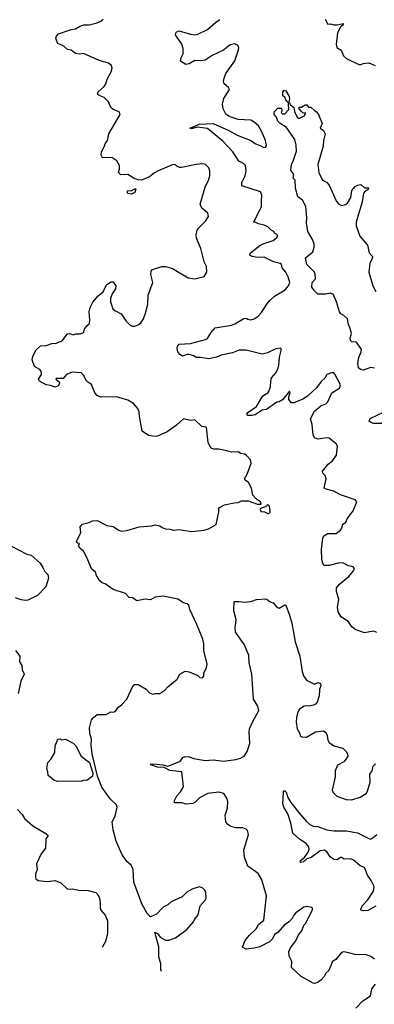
# Model space of a CAD drawing. Extents: x 2133461 to 2293071, y 753526 to 916327.
# Tile 65 of 256: x 2160934 to 2164052, y 814709 to 823379. Entities that reach past the tile are written whole.
import ezdxf

# ---------------------------------------------------------------- set-up
doc = ezdxf.new("R2010")
doc.units = 0

msp = doc.modelspace()

# ---------------------------------------------------------------- linework, layer by layer
at = {"layer": '0CON10XD'}
for points in [[(2162179.3, 814997), (2162173.3, 815015), (2162173.3, 815065), (2162157, 815127), (2162156, 815215), (2162122.5, 815345), (2162145, 815333.3), (2162169.7, 815299.7), (2162215, 815273.3), (2162243.9, 815273.9), (2162305, 815293.8), (2162405, 815370), (2162463.3, 815435), (2162470, 815455), (2162501.7, 815498.3), (2162520, 815575), (2162565, 815626.7), (2162573.8, 815645), (2162570, 815695), (2162562.5, 815715), (2162545, 815732.5), (2162515, 815742.5), (2162455, 815726.7), (2162404.2, 815695.8), (2162363.6, 815656.4), (2162265, 815611.2), (2162235.8, 815584.2), (2162194.2, 815565.8), (2162136.1, 815503.9), (2162085, 815480), (2162055, 815510), (2162007.8, 815595), (2161937.1, 815785), (2161932.5, 815895), (2161912.5, 815935), (2161875, 815967.5), (2161832.4, 816032.4), (2161783.3, 816145), (2161756.5, 816245), (2161746.2, 816315), (2161773.3, 816365), (2161792, 816445), (2161783.8, 816465), (2161729.5, 816519.5), (2161655, 816622.5), (2161617.6, 816717.6), (2161571.9, 816915), (2161563.2, 816986.8), (2161565.6, 817045), (2161550.6, 817095), (2161548.6, 817145), (2161566.1, 817213.9), (2161582.5, 817235), (2161615, 817260), (2161695, 817261.2), (2161734.2, 817285.8), (2161755, 817281.2), (2161772.3, 817287.7), (2161802, 817325), (2161830, 817345), (2161877.1, 817395), (2161931.2, 817515), (2161944.1, 817525.9), (2161975, 817526.7), (2162045, 817483.3), (2162075, 817453.3), (2162105, 817440), (2162125, 817446.7), (2162165, 817446.2), (2162211.2, 817475), (2162236.7, 817503.3), (2162317.7, 817572.3), (2162342.5, 817615), (2162388.3, 817641.7), (2162425, 817637.5), (2162500, 817605), (2162518.3, 817588.3), (2162540, 817585), (2162551.7, 817598.3), (2162552.5, 817625), (2162576.2, 817675), (2162582, 817705), (2162554, 817825), (2162553.8, 817885), (2162544, 817925), (2162491.5, 818055), (2162430, 818185), (2162421.2, 818225), (2162405, 818236), (2162375, 818243.3), (2162325, 818277.5), (2162195, 818304.3), (2162125, 818293.8), (2162085, 818271.2), (2162037, 818277), (2161965, 818262.5), (2161925, 818287.5), (2161895, 818292.5), (2161865, 818326.7), (2161755, 818362.5), (2161685, 818411.2), (2161659.3, 818419.3), (2161639.5, 818439.5), (2161610, 818485), (2161600, 818515), (2161564.2, 818544.2), (2161533.9, 818623.9), (2161496.1, 818696.1), (2161462.5, 818725), (2161450, 818745), (2161458.3, 818768.3), (2161445, 818770), (2161433.6, 818783.6), (2161470, 818865), (2161466.7, 818915), (2161485, 818936.7), (2161545, 818952.5), (2161575, 818967.5), (2161615, 818970), (2161700, 818925), (2161755, 818916.7), (2161803.9, 818883.9), (2161825, 818876.7), (2161875, 818881.2), (2161983, 818913), (2162095, 818921.2), (2162125, 818930), (2162165, 818922.5), (2162186.4, 818906.4), (2162215, 818896.7), (2162255, 818893.3), (2162285, 818883.3), (2162335, 818889.2), (2162445, 818872.9), (2162555, 818883.8), (2162595, 818896.7), (2162660, 818935), (2162686.2, 819045), (2162683.8, 819075), (2162690, 819085), (2162735, 819108.8), (2162820, 819125), (2162855, 819128.8), (2162885, 819142.5), (2162943, 819143), (2163025, 819112.5), (2163057, 819113), (2163050, 819135), (2163017, 819157), (2162983, 819193), (2162973.3, 819255), (2162946.7, 819305), (2162916.7, 819325), (2162912, 819335), (2162933.9, 819376.1), (2162968.8, 819475), (2162963.6, 819503.6), (2162925.9, 819545.9), (2162915, 819553.3), (2162875, 819560), (2162855, 819573.3), (2162795, 819571.2), (2162755, 819583.1), (2162685, 819596.7), (2162637.9, 819597.9), (2162624.5, 819604.5), (2162604.5, 819624.5), (2162590.8, 819655), (2162575, 819790), (2162535, 819796.7), (2162475, 819856.7), (2162435, 819850), (2162375, 819863.3), (2162312.3, 819807.7), (2162230.5, 819749.5), (2162145, 819711.2), (2162125, 819708.8), (2162065, 819718.8), (2162011.2, 819755), (2161988.3, 819888.3), (2161984.2, 819925), (2161972, 819955), (2161935, 819998.8), (2161885, 820028), (2161785, 820058.8), (2161646.4, 820056.4), (2161615, 820070), (2161593.3, 820095), (2161565, 820167.5), (2161520, 820195), (2161498.8, 820245), (2161475, 820268.8), (2161393.6, 820276.4), (2161345.9, 820254.1), (2161315, 820220), (2161255, 820220), (2161250, 820215), (2161279.3, 820189.3), (2161282.5, 820175), (2161272.5, 820155), (2161245.9, 820144.1), (2161205, 820158.8), (2161165, 820163.8), (2161107, 820197), (2161097.5, 820215), (2161124.2, 820255.8), (2161123.2, 820283.2), (2161110, 820300), (2161064.4, 820324.4), (2161043.8, 820385), (2161048.8, 820415), (2161075, 820470), (2161115, 820507.5), (2161165, 820510), (2161215, 820528.8), (2161255, 820531.2), (2161307.7, 820552.3), (2161355, 820613.8), (2161375, 820616.2), (2161405, 820603.8), (2161426.2, 820613.8), (2161467.5, 820612.5), (2161493.3, 820625), (2161503.3, 820655), (2161522.5, 820685), (2161547.5, 820705), (2161551.2, 820735), (2161544.2, 820805.8), (2161554, 820845), (2161577.7, 820892.3), (2161623.6, 820946.4), (2161666.1, 820983.9), (2161697.5, 821045), (2161735, 821072.5), (2161755, 821070), (2161780, 821035), (2161775, 821010), (2161746.7, 820965), (2161733.3, 820925), (2161732.5, 820895), (2161753.9, 820833.9), (2161769.3, 820819.3), (2161825, 820790), (2161868.3, 820728.3), (2161905, 820690), (2161925, 820681.2), (2161945, 820681.2), (2161975, 820691.2), (2162000, 820710), (2162021.2, 820745), (2162040, 820795), (2162060, 820875), (2162062, 820955), (2162103.3, 821065), (2162086.7, 821135), (2162090, 821165), (2162100.7, 821179.3), (2162185, 821207.5), (2162215, 821207.5), (2162278.3, 821188.3), (2162416.4, 821106.4), (2162475, 821096.2), (2162555, 821116.7), (2162578, 821155), (2162576, 821205), (2162555.9, 821245.9), (2162525.6, 821365), (2162487.8, 821455), (2162484.4, 821485), (2162494.4, 821525), (2162505.6, 821544.4), (2162566.2, 821605), (2162593.3, 821645), (2162588.8, 821675), (2162535, 821718.8), (2162520, 821755), (2162564.3, 821905), (2162594.2, 821965), (2162605.7, 822005), (2162607.1, 822045), (2162595.6, 822075.6), (2162566.7, 822105), (2162545, 822110.8), (2162485, 822105.6), (2162357.5, 822077.5), (2162338.3, 822078.3), (2162315, 822090), (2162305, 822102.5), (2162283, 822103), (2162152, 822048), (2162119.3, 822030.7), (2162075, 821994.4), (2162003.7, 821966.3), (2161975, 821968.2), (2161941.2, 821981.2), (2161885, 822016.2), (2161823, 822013), (2161803.3, 822033.3), (2161812.5, 822065), (2161810, 822095), (2161786.4, 822136.4), (2161745, 822166.7), (2161663, 822163), (2161650, 822185), (2161654, 822215), (2161680, 822265), (2161683.8, 822285), (2161706.7, 822315), (2161716.2, 822375), (2161817.5, 822545), (2161809.3, 822569.3), (2161755, 822587.5), (2161735, 822607.5), (2161715.8, 822655.8), (2161676.7, 822695), (2161632.3, 822712.3), (2161616.7, 822725), (2161624, 822745), (2161675, 822792.5), (2161690, 822815), (2161704.1, 822855.9), (2161741.2, 822925), (2161746.7, 822955), (2161738.3, 822978.3), (2161715, 822996.2), (2161631.2, 823021.2), (2161495, 823081.2), (2161455, 823076), (2161425, 823082), (2161385, 823110), (2161355, 823116), (2161325, 823142.5), (2161296.7, 823156.7), (2161270, 823170), (2161250, 823215), (2161256.7, 823235), (2161275, 823256.2), (2161385, 823294), (2161425, 823297.5), (2161459.3, 823320.7), (2161495, 823333.3), (2161545, 823334), (2161615, 823351.2), (2161647.5, 823365), (2161666.7, 823385)], [(2162905, 820747.5), (2162925, 820752.5), (2162941.2, 820741.2), (2162967, 820737), (2162995, 820746.2), (2163030.2, 820769.8), (2163060.3, 820799.7), (2163105.7, 820875), (2163132.7, 820907.3), (2163175, 820944.4), (2163269.5, 821000.5), (2163297.5, 821035), (2163308, 821065), (2163296, 821115), (2163274.2, 821155), (2163241.4, 821195), (2163235, 821223.3), (2163225, 821232.9), (2163165, 821247.1), (2163085, 821288.6), (2163025, 821284.3), (2162975, 821294.2), (2162958.8, 821305), (2162956.2, 821315), (2162963.8, 821325), (2163045, 821390.8), (2163075, 821406.2), (2163164, 821435), (2163195, 821460), (2163202.5, 821475), (2163195, 821487.5), (2163175, 821500), (2163170, 821515), (2163145, 821526.7), (2163115, 821556.2), (2163085, 821570), (2163035, 821580.8), (2163005, 821597.5), (2162992.5, 821595), (2163060, 821735), (2163060, 821785), (2163063.8, 821835), (2163052.5, 821865), (2162885.9, 821915.9), (2162885.8, 821945), (2162917.5, 822005), (2162924.2, 822045.8), (2162918.5, 822095), (2162902.7, 822112.7), (2162862.2, 822135), (2162806.9, 822215), (2162720.9, 822310.9), (2162585, 822420), (2162495, 822432), (2162445, 822417.5), (2162430, 822425), (2162515, 822460.8), (2162635, 822466.5), (2162773, 822403), (2162845, 822361.1), (2162959.1, 822319.1), (2163011.2, 822285), (2163055, 822267.5), (2163075, 822256.2), (2163095, 822253.8), (2163103.8, 822275), (2163094.2, 822315), (2163065.7, 822385), (2163033.1, 822445), (2162995, 822478.2), (2162965, 822494.6), (2162855, 822500.4), (2162776.1, 822526.1), (2162745, 822548.6), (2162723.1, 822595), (2162716.8, 822635), (2162728.2, 822685), (2162778.8, 822765), (2162771.2, 822781.2), (2162733.2, 822813.2), (2162727.3, 822837.3), (2162730.6, 822865), (2162745.7, 822905), (2162825, 823016.2), (2162857.5, 823115), (2162859.4, 823135), (2162848, 823155), (2162825, 823166.7), (2162785, 823158.1), (2162725, 823112), (2162627.3, 823062.7), (2162565, 823023.8), (2162527.5, 823017.5), (2162475, 823020), (2162425, 822991.2), (2162395, 822983.8), (2162347.5, 823015), (2162353.8, 823045), (2162371.7, 823078.3), (2162371.1, 823125), (2162359.4, 823165), (2162302.5, 823245), (2162309.6, 823270.4), (2162335, 823281.1), (2162435, 823250.6), (2162475, 823246.4), (2162499.3, 823250.7), (2162585, 823291.9), (2162655.6, 823354.4), (2162695, 823380)], [(2163620, 823385), (2163645, 823340), (2163667.5, 823342.5), (2163695, 823334.2), (2163725, 823334), (2163777.5, 823345), (2163777.5, 823335), (2163755.9, 823314.1), (2163728, 823265), (2163718, 823165), (2163724, 823135), (2163761.7, 823111.7), (2163782.2, 823062.2), (2163806.4, 823036.4), (2163915, 822986.2), (2163936.1, 822983.9), (2163955, 822993.3), (2164005, 823000), (2164060, 822975)], [(2163300, 822650), (2163295, 822650), (2163273.9, 822673.9), (2163266.1, 822696.1), (2163248.3, 822708.3), (2163246.7, 822745), (2163260.8, 822759.2), (2163275, 822753.8), (2163302.3, 822702.3), (2163305.9, 822684.1), (2163300, 822650)], [(2164055, 820312.2), (2164022.6, 820317.4), (2163955, 820293.6), (2163930, 820300), (2163914.1, 820314.1), (2163906.2, 820355), (2163916.5, 820405), (2163937.5, 820455), (2163938.6, 820475), (2163895, 820541.2), (2163855, 820544), (2163843, 820553), (2163839.2, 820575), (2163850.6, 820615), (2163841.2, 820661.2), (2163824.5, 820694.5), (2163817.8, 820745), (2163785, 820774.3), (2163758.3, 820788.3), (2163746, 820806), (2163719.5, 820895), (2163691.7, 820961.7), (2163665, 820971.5), (2163625, 820961.9), (2163555, 820962.5), (2163525, 820992.5), (2163503.3, 821025), (2163504.4, 821065), (2163533.8, 821096.2), (2163532.9, 821135), (2163525, 821156.2), (2163459.2, 821225), (2163447, 821283), (2163512, 821335), (2163522.4, 821377.6), (2163522.2, 821405), (2163508.5, 821445), (2163468.5, 821515), (2163455, 821590), (2163457.7, 821635), (2163449.1, 821735), (2163420.4, 821790.4), (2163378.3, 821818.3), (2163358.8, 821895), (2163356, 821965), (2163340, 821985), (2163343.3, 822015), (2163318.8, 822055), (2163324.4, 822105), (2163341.7, 822141.7), (2163367.9, 822222.1), (2163365.6, 822275), (2163353.6, 822325), (2163279.1, 822429.1), (2163224, 822465), (2163204.2, 822485), (2163190.7, 822520.7), (2163172.5, 822545), (2163173, 822567), (2163205, 822600), (2163235, 822600), (2163240, 822575), (2163233, 822563), (2163245, 822550), (2163265, 822550), (2163301.7, 822588.3), (2163297.5, 822635), (2163300, 822650), (2163305, 822650), (2163313.3, 822633.3), (2163343.3, 822605), (2163350.8, 822570.8), (2163375, 822522.5), (2163385, 822512.5), (2163395, 822512.5), (2163440, 822535), (2163440, 822545), (2163450, 822555), (2163425, 822560), (2163410.7, 822570.7), (2163390, 822595), (2163391.7, 822608.3), (2163411.7, 822608.3), (2163445, 822630), (2163458.3, 822628.3), (2163475, 822610), (2163495, 822610), (2163525, 822580), (2163545, 822568.8), (2163562, 822545), (2163593.3, 822465), (2163577.5, 822425), (2163605, 822403.3), (2163619.2, 822375), (2163604.1, 822315.9), (2163601.4, 822265), (2163556.4, 822105), (2163563.6, 822033.6), (2163592.7, 821972.7), (2163615, 821956.2), (2163636.2, 821945), (2163655, 821921.2), (2163718, 821785), (2163738.7, 821758.7), (2163765, 821744.3), (2163799.1, 821750.9), (2163817.5, 821765), (2163846.7, 821815), (2163855, 821876.2), (2163885, 821911.2), (2163905, 821922.5), (2163935, 821926.7), (2163965, 821900), (2164000, 821900), (2163995, 821882.5), (2163970.7, 821869.3), (2163958.3, 821851.7), (2163944.2, 821775), (2163893.1, 821595), (2163892.3, 821565), (2163924.6, 821474.6), (2163993.5, 821395), (2164005.8, 821325), (2164035.7, 821295), (2164034.2, 821275), (2164013.6, 821236.4), (2164003.8, 821156.2), (2164038.6, 821035), (2164066, 820985)], [(2161915, 821843.3), (2161885, 821850), (2161877.5, 821865), (2161883.6, 821876.4), (2161915, 821872.5), (2161945, 821890), (2161955, 821890), (2161945, 821857.5), (2161915, 821843.3)], [(2164073.6, 817983.6), (2164045, 817996.2), (2163965, 817981.2), (2163885, 818008.8), (2163855, 818033.3), (2163826.6, 818076.6), (2163762, 818122), (2163733.5, 818165), (2163730, 818205), (2163740.9, 818275), (2163719.1, 818345), (2163720.9, 818375), (2163745, 818409.4), (2163827.1, 818475), (2163868, 818525), (2163876.7, 818545), (2163865, 818560), (2163825, 818570.8), (2163775, 818597.1), (2163735.7, 818594.3), (2163655, 818572.9), (2163615, 818574), (2163600.9, 818590.9), (2163590.3, 818630.3), (2163588.2, 818715), (2163598.8, 818815), (2163607.5, 818835), (2163645, 818853.8), (2163715.6, 818854.4), (2163755.7, 818884.3), (2163768.3, 818908.3), (2163773.3, 818935), (2163803.3, 818955), (2163813.8, 818985), (2163865, 819054), (2163898.8, 819135), (2163885, 819150), (2163754.1, 819194.1), (2163695, 819228.8), (2163630, 819245), (2163612.5, 819255), (2163627.7, 819337.7), (2163618.8, 819365), (2163600, 819385), (2163596.7, 819405), (2163646.2, 819465), (2163685, 819493.8), (2163720, 819545), (2163728, 819625), (2163715.7, 819645.7), (2163655, 819694.3), (2163635, 819696.7), (2163555.6, 819685.6), (2163527.4, 819697.4), (2163514.2, 819725), (2163505.7, 819815), (2163492, 819865), (2163525, 819932), (2163581.1, 819978.9), (2163625, 819997.5), (2163645, 820013.8), (2163680, 820095), (2163746.2, 820135), (2163755.8, 820164.2), (2163705, 820257.5), (2163695, 820270), (2163675, 820270), (2163636.1, 820253.9), (2163618.1, 820221.9), (2163585, 820193.8), (2163543.2, 820136.8), (2163465, 820062.9), (2163425, 820038.9), (2163345, 820004.3), (2163324.3, 820004.3), (2163302, 820035), (2163300.7, 820059.3), (2163312.5, 820092.5), (2163305, 820107.5), (2163245, 820033.3), (2163215.9, 820014.1), (2163195, 820010), (2163105, 819948), (2163065, 819942), (2163005, 819901.1), (2162975, 819892.9), (2162940, 819895), (2162932.5, 819905), (2162940.5, 819919.5), (2163016.3, 819973.7), (2163073, 820067), (2163115.6, 820094.4), (2163125, 820106.7), (2163139.5, 820145), (2163141.1, 820195), (2163149.4, 820225), (2163188, 820272), (2163204.5, 820305.5), (2163213.1, 820335), (2163218.8, 820408.8), (2163233.3, 820465), (2163231.7, 820481.7), (2163225, 820487.5), (2163185, 820481.2), (2163112.5, 820445), (2163065, 820434.3), (2162925, 820468.2), (2162865, 820468.1), (2162805, 820445.5), (2162705, 820424.5), (2162665, 820407.5), (2162597.9, 820392.1), (2162525, 820405.6), (2162485, 820404), (2162465, 820418), (2162425, 820430), (2162405, 820430), (2162365, 820417.5), (2162341.1, 820431.1), (2162325.6, 820455), (2162318.6, 820485), (2162320.8, 820505), (2162335, 820520.8), (2162435, 820528.8), (2162567.7, 820562.3), (2162585, 820572.5), (2162615, 820622.5), (2162652.5, 820665), (2162795, 820689.2), (2162825, 820700), (2162905, 820747.5)], [(2164145, 819823.3), (2164045.8, 819824.2), (2164022.3, 819832.3), (2164007.5, 819845), (2164015, 819867.5), (2164140, 819925)], [(2163125, 819030), (2163137, 819043), (2163137.5, 819055), (2163130, 819095), (2163115, 819110), (2163097, 819093), (2163050, 819075), (2163047.5, 819065), (2163055, 819050), (2163087, 819047), (2163115, 819030), (2163125, 819030)], [(2160795, 818778.8), (2160995, 818673.8), (2161035, 818663.8), (2161113.8, 818595), (2161138, 818555), (2161155, 818520), (2161182, 818495), (2161187.7, 818462.3), (2161164.1, 818385.9), (2161090, 818310), (2161005, 818268), (2160985, 818264), (2160945, 818270), (2160895, 818287.5)], [(2164055, 815107.5), (2164021.2, 815131.2), (2163975, 815146.2), (2163894.1, 815144.1), (2163825, 815163.8), (2163785, 815170), (2163765, 815166.7), (2163715, 815103.8), (2163683.8, 815085), (2163652.3, 815007.7), (2163625.7, 814984.3), (2163612, 814955), (2163585, 814923.8), (2163555, 814902), (2163527.7, 814892.3), (2163515, 814894), (2163408, 814955), (2163325, 815032.5), (2163326, 815085), (2163303, 815133), (2163302, 815175), (2163314.2, 815205.8), (2163361.4, 815268.6), (2163385, 815320), (2163416.2, 815355), (2163433.3, 815405), (2163451.2, 815425), (2163507.5, 815545), (2163510, 815555), (2163501.7, 815561.7), (2163455, 815570), (2163432.5, 815565), (2163363.3, 815515), (2163343.3, 815495), (2163330, 815465), (2163303.3, 815435), (2163261.8, 815408.2), (2163205, 815341.2), (2163173.3, 815325), (2163156, 815285), (2163129.7, 815260.3), (2163045, 815216), (2162995, 815202), (2162925, 815193.8), (2162891.7, 815211.7), (2162917.7, 815272.3), (2162951.2, 815315), (2163012, 815375), (2163035, 815411.2), (2163079.3, 815450.7), (2163104.2, 815665), (2163064.1, 815804.1), (2163031.4, 815861.4), (2162940.8, 815925), (2162909.4, 816005), (2162905.6, 816065), (2162946.2, 816205), (2162938.3, 816238.3), (2162925, 816252.5), (2162895, 816262.5), (2162835, 816263.3), (2162790, 816275), (2162765, 816292.5), (2162747.5, 816315), (2162740, 816375), (2162761.2, 816435), (2162764, 816495), (2162754.3, 816524.3), (2162729.2, 816565), (2162685, 816576.2), (2162588.8, 816565), (2162513.4, 816526.6), (2162475, 816486.7), (2162455, 816476.7), (2162395, 816471.2), (2162363, 816483), (2162295, 816482.5), (2162296.2, 816505), (2162314.2, 816545), (2162348.8, 816581.2), (2162373.8, 816625), (2162358.8, 816755), (2162255, 816767.1), (2162204.4, 816794.4), (2162145, 816797.1), (2162095, 816814.4), (2162080, 816825), (2162112.5, 816827.5), (2162192.7, 816817.3), (2162235, 816805.7), (2162333.8, 816845), (2162350, 816855), (2162367.5, 816882.5), (2162389.5, 816890.5), (2162425, 816888.9), (2162465, 816874.1), (2162563.9, 816856.1), (2162635, 816861.6), (2162725, 816850.6), (2162835, 816864.2), (2162875, 816876.2), (2162908.8, 816895), (2162935, 816936.7), (2162958.1, 817005), (2162950.6, 817105), (2162955.6, 817135), (2162980, 817195), (2163037.1, 817295), (2163027.5, 817335), (2162991.2, 817395), (2162974, 817615), (2162952, 817715), (2162950, 817785), (2162933, 817817), (2162910, 817875), (2162830.6, 817985), (2162827.3, 818022.7), (2162836.2, 818095), (2162816.2, 818175), (2162820, 818255), (2162865, 818257.5), (2162910.5, 818249.5), (2162965, 818257.5), (2163015, 818273.8), (2163095, 818280), (2163110, 818275), (2163135, 818253.3), (2163163, 818243), (2163195, 818207.5), (2163215, 818196.7), (2163265, 818227.5), (2163273, 818223), (2163306.7, 818136.7), (2163326.2, 818065), (2163355, 817900), (2163397.1, 817775), (2163418.3, 817638.3), (2163430.9, 817600.9), (2163455, 817563.8), (2163525, 817527.5), (2163558.3, 817541.7), (2163580, 817535), (2163582.5, 817515), (2163569.3, 817480.7), (2163568.8, 817425), (2163550.7, 817369.3), (2163535, 817352.5), (2163516.4, 817343.6), (2163476.1, 817333.9), (2163455, 817336), (2163434.2, 817335.8), (2163393.2, 817306.8), (2163380, 817285), (2163368, 817235), (2163363.8, 817195), (2163373.8, 817135), (2163396.7, 817095), (2163400, 817075), (2163415, 817063.3), (2163455, 817061.2), (2163535, 817107.5), (2163605, 817117.5), (2163625, 817102.5), (2163636.9, 817075), (2163643.6, 817033.6), (2163654.2, 817015), (2163695, 816985.7), (2163776.7, 816965), (2163805.6, 816935.6), (2163816, 816915), (2163818.8, 816895), (2163805, 816870), (2163783.3, 816845), (2163727.5, 816815), (2163708.8, 816765), (2163707.3, 816712.7), (2163681.2, 816595), (2163690, 816575), (2163722.7, 816542.7), (2163805, 816511.2), (2163855, 816510), (2163927.6, 816532.4), (2163980, 816565), (2163993.8, 816585), (2164017.1, 816665), (2164014, 816735), (2164032.5, 816765), (2164042.5, 816805), (2164063.5, 816826.5)], [(2160895.5, 817825.5), (2160935.8, 817775.8), (2160932.5, 817725), (2160951.7, 817691.7), (2160953.8, 817655), (2160973.3, 817615), (2160943.8, 817555), (2160918.8, 817445)], [(2161265, 816670.8), (2161235, 816682.5), (2161182.9, 816722.9), (2161182, 816755), (2161173.3, 816785), (2161180.7, 816839.3), (2161210.5, 816869.5), (2161243.3, 816926.7), (2161243.9, 816983.9), (2161270, 817045), (2161285, 817047.5), (2161305, 817038.8), (2161335, 817043.8), (2161405, 817010), (2161428, 816985), (2161474.5, 816894.5), (2161548.3, 816838.3), (2161577.1, 816745), (2161572.7, 816717.3), (2161525, 816680), (2161505, 816682.5), (2161475, 816673.3), (2161265, 816670.8)], [(2164065, 815572.5), (2163995, 815536), (2163955, 815531.2), (2163936.7, 815536.7), (2163933.3, 815545), (2163946.9, 815575), (2163995, 815628.6), (2164044.6, 815705.4), (2164050.9, 815745), (2164025, 815798), (2163992.9, 815845), (2163965, 815912.9), (2163927.9, 815927.9), (2163865, 815982.5), (2163838.7, 815988.7), (2163787, 815987), (2163765, 816002.5), (2163755, 816002.5), (2163725, 815980), (2163695, 815983.8), (2163665, 816006.7), (2163637.4, 816047.4), (2163615, 816065.7), (2163575, 816059.2), (2163497.4, 816002.6), (2163460.3, 815989.7), (2163428.8, 815965), (2163405, 815958.8), (2163400, 815965), (2163404.4, 815975), (2163438.8, 816001.2), (2163471.4, 816048.6), (2163479.4, 816075), (2163475.7, 816095), (2163452.5, 816125), (2163393.2, 816163.2), (2163335.8, 816215), (2163319.2, 816305), (2163292, 816385), (2163255.7, 816445), (2163249.2, 816475), (2163252.7, 816577.3), (2163255, 816587.5), (2163265, 816590), (2163276.8, 816576.8), (2163291.5, 816531.5), (2163317.5, 816485), (2163396.2, 816386.2), (2163455, 816318.1), (2163485, 816292.9), (2163515, 816279.2), (2163555, 816274.3), (2163635, 816245.8), (2163695, 816236.2), (2163807, 816237), (2163905, 816218.5), (2164015, 816164.2), (2164031.7, 816168.3), (2164075, 816205.7)], [(2160913.7, 816423.7), (2160955, 816380), (2160976.2, 816345), (2161049.7, 816279.7), (2161164.1, 816214.1), (2161183.3, 816195), (2161162, 816165), (2161160, 816085), (2161122.5, 816035), (2161080, 815945), (2161085.7, 815895), (2161072, 815855), (2161072, 815825), (2161075, 815813.3), (2161095, 815798.8), (2161175, 815790), (2161245, 815799.2), (2161295, 815778.8), (2161355, 815722), (2161395, 815725.8), (2161453.2, 815713.2), (2161535, 815711.8), (2161602.4, 815692.4), (2161622, 815675), (2161635.7, 815645), (2161642.5, 815605), (2161640.8, 815555), (2161647, 815537), (2161685, 815493.3), (2161704.3, 815445), (2161706.5, 815335), (2161687.1, 815262.9), (2161662.5, 815215), (2161655.7, 815213.4)], [(2163890, 814675), (2163951.7, 814738.3), (2164019.1, 814785), (2164031.9, 814845), (2164062.5, 814885)]]:
    msp.add_lwpolyline(points, dxfattribs=at)

doc.saveas('drawing.dxf')
